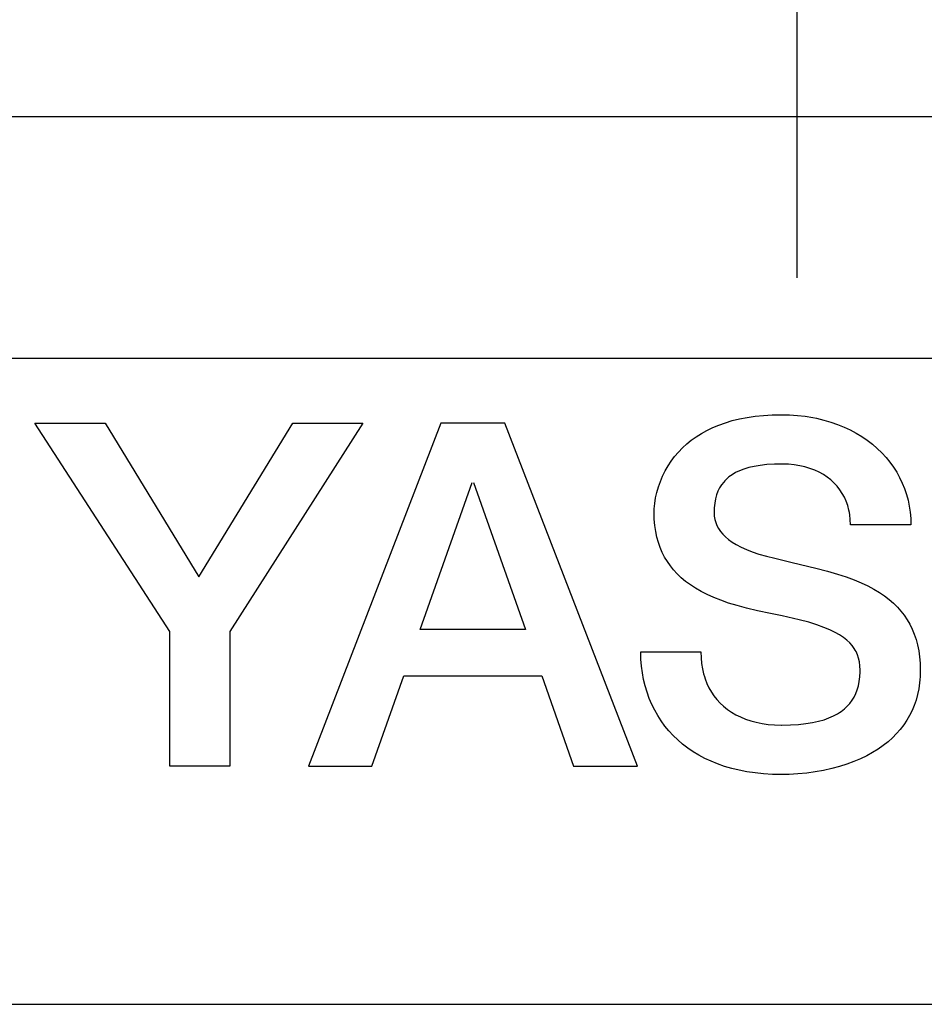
# Model space of a CAD drawing. Extents: x 159 to 2026, y 157 to 1386.
# Tile 19 of 28: x 1264.19 to 1269.79, y 1010.5 to 1016.6. Entities that reach past the tile are written whole.
import ezdxf

# ---------------------------------------------------------------- set-up
doc = ezdxf.new("R2010")
doc.units = 0
doc.header["$LTSCALE"] = 115.5
doc.linetypes.add('CENTER', pattern=[0.6, 0.375, -0.075, 0.075, -0.075])
for name, color, linetype in [('ALL_AXIS', 7, 'CONTINUOUS'), ('ALL_CURVE', 7, 'CONTINUOUS'), ('ALL_FEATURES', 7, 'CONTINUOUS')]:
    doc.layers.add(name, color=color, linetype=linetype)

msp = doc.modelspace()

# ---------------------------------------------------------------- linework, layer by layer
at = {"layer": 'ALL_AXIS', "color": 7, "linetype": 'CENTER'}
msp.add_line((1269, 1028.5), (1269, 1015), dxfattribs=at)
at = {"layer": 'ALL_CURVE', "color": 4, "linetype": 'CONTINUOUS'}
for p, q in [((1297.5, 1014.5), (1260.5, 1014.5)), ((1260.5, 1010.5), (1278.5, 1010.5))]:
    msp.add_line(p, q, dxfattribs=at)
at = {"layer": 'ALL_FEATURES', "color": 7, "linetype": 'CONTINUOUS'}
for p, q in [((1244.3, 1016), (1298, 1016)), ((1264.2811, 1014.1), (1264.7158, 1014.1)), ((1265.116, 1012.8083), (1264.2811, 1014.1)), ((1264.7158, 1014.1), (1265.2958, 1013.1474)), ((1265.2958, 1013.1474), (1265.8786, 1014.0998)), ((1266.3118, 1014.0995), (1265.4884, 1012.8095)), ((1265.8786, 1014.0998), (1266.3118, 1014.0995)), ((1266.7954, 1014.0995), (1265.975, 1011.9748)), ((1267.192, 1014.0996), (1266.7954, 1014.0995)), ((1268.0128, 1011.9751), (1267.192, 1014.0996)), ((1268.5176, 1014.0884), (1268.5578, 1014.1027)), ((1268.5578, 1014.1027), (1268.6002, 1014.1153)), ((1268.6002, 1014.1153), (1268.6449, 1014.1262)), ((1268.6449, 1014.1262), (1268.692, 1014.1353)), ((1268.692, 1014.1353), (1268.7416, 1014.1426)), ((1268.7416, 1014.1426), (1268.7938, 1014.1479)), ((1268.7938, 1014.1479), (1268.8486, 1014.1512)), ((1268.8486, 1014.1512), (1268.9062, 1014.1523)), ((1268.9062, 1014.1523), (1268.9562, 1014.1511)), ((1268.9562, 1014.1511), (1269.0052, 1014.1478)), ((1269.0052, 1014.1478), (1269.053, 1014.1423)), ((1269.053, 1014.1423), (1269.0997, 1014.1347)), ((1269.0997, 1014.1347), (1269.1228, 1014.1301)), ((1269.1228, 1014.1301), (1269.1675, 1014.1194)), ((1269.1675, 1014.1194), (1269.2108, 1014.1068)), ((1269.2108, 1014.1068), (1269.2526, 1014.0922)), ((1268.3773, 1014.016), (1268.4094, 1014.0363)), ((1268.4094, 1014.0363), (1268.4435, 1014.0552)), ((1268.4435, 1014.0552), (1268.4795, 1014.0725)), ((1268.4795, 1014.0725), (1268.5176, 1014.0884)), ((1269.2526, 1014.0922), (1269.2928, 1014.0758)), ((1269.2928, 1014.0758), (1269.3315, 1014.0577)), ((1269.3315, 1014.0577), (1269.3685, 1014.0379)), ((1269.3685, 1014.0379), (1269.4038, 1014.0165)), ((1268.2919, 1013.9466), (1268.3185, 1013.9711)), ((1268.3185, 1013.9711), (1268.347, 1013.9942)), ((1268.347, 1013.9942), (1268.3773, 1014.016)), ((1269.4038, 1014.0165), (1269.4373, 1013.9935)), ((1269.4373, 1013.9935), (1269.469, 1013.969)), ((1268.2438, 1013.8935), (1268.267, 1013.9207)), ((1268.267, 1013.9207), (1268.2919, 1013.9466)), ((1269.469, 1013.969), (1269.4989, 1013.9432)), ((1269.4989, 1013.9432), (1269.5269, 1013.916)), ((1269.5269, 1013.916), (1269.553, 1013.8876)), ((1268.2029, 1013.8352), (1268.2225, 1013.865)), ((1268.2225, 1013.865), (1268.2438, 1013.8935)), ((1269.553, 1013.8876), (1269.5771, 1013.858)), ((1269.5771, 1013.858), (1269.5993, 1013.8272)), ((1268.1693, 1013.7721), (1268.1851, 1013.8042)), ((1268.1851, 1013.8042), (1268.2029, 1013.8352)), ((1268.6213, 1013.7933), (1268.5996, 1013.7805)), ((1268.6456, 1013.8049), (1268.6213, 1013.7933)), ((1268.6726, 1013.8153), (1268.6456, 1013.8049)), ((1268.7028, 1013.8244), (1268.6726, 1013.8153)), ((1268.7364, 1013.8321), (1268.7028, 1013.8244)), ((1268.7738, 1013.8384), (1268.7364, 1013.8321)), ((1268.8155, 1013.843), (1268.7738, 1013.8384)), ((1268.8618, 1013.8459), (1268.8155, 1013.843)), ((1268.9084, 1013.8467), (1268.8618, 1013.8459)), ((1268.9114, 1013.8467), (1268.9084, 1013.8467)), ((1268.9483, 1013.8454), (1268.9114, 1013.8467)), ((1268.9839, 1013.842), (1268.9483, 1013.8454)), ((1269.0182, 1013.8365), (1268.9839, 1013.842)), ((1269.0509, 1013.829), (1269.0182, 1013.8365)), ((1269.0821, 1013.8196), (1269.0509, 1013.829)), ((1269.1115, 1013.8084), (1269.0821, 1013.8196)), ((1269.1392, 1013.7956), (1269.1115, 1013.8084)), ((1269.1651, 1013.7811), (1269.1392, 1013.7956)), ((1269.5993, 1013.8272), (1269.6194, 1013.7954)), ((1269.6194, 1013.7954), (1269.6376, 1013.7626)), ((1266.6671, 1012.8209), (1266.9899, 1013.7333)), ((1266.9976, 1013.7333), (1267.319, 1012.8209)), ((1268.1434, 1013.7052), (1268.1553, 1013.7391)), ((1268.1553, 1013.7391), (1268.1693, 1013.7721)), ((1268.5475, 1013.7351), (1268.534, 1013.7174)), ((1268.555, 1013.7434), (1268.5475, 1013.7351)), ((1268.5629, 1013.7515), (1268.555, 1013.7434)), ((1268.5802, 1013.7666), (1268.5629, 1013.7515)), ((1268.5996, 1013.7805), (1268.5802, 1013.7666)), ((1269.1892, 1013.7652), (1269.1651, 1013.7811)), ((1269.2115, 1013.7478), (1269.1892, 1013.7652)), ((1269.232, 1013.7291), (1269.2115, 1013.7478)), ((1269.2506, 1013.709), (1269.232, 1013.7291)), ((1269.6376, 1013.7626), (1269.6537, 1013.7289)), ((1269.6537, 1013.7289), (1269.6677, 1013.6942)), ((1268.1259, 1013.6363), (1268.1335, 1013.6708)), ((1268.1335, 1013.6708), (1268.1434, 1013.7052)), ((1268.5122, 1013.6777), (1268.5039, 1013.6554)), ((1268.5223, 1013.6983), (1268.5122, 1013.6777)), ((1268.534, 1013.7174), (1268.5223, 1013.6983)), ((1269.2673, 1013.6877), (1269.2506, 1013.709)), ((1269.2823, 1013.6651), (1269.2673, 1013.6877)), ((1269.6677, 1013.6942), (1269.6797, 1013.6587)), ((1268.1205, 1013.6023), (1268.1259, 1013.6363)), ((1268.4924, 1013.6049), (1268.4893, 1013.5762)), ((1268.4973, 1013.6313), (1268.4924, 1013.6049)), ((1268.5039, 1013.6554), (1268.4973, 1013.6313)), ((1269.2954, 1013.6412), (1269.2823, 1013.6651)), ((1269.3066, 1013.616), (1269.2954, 1013.6412)), ((1269.3159, 1013.5895), (1269.3066, 1013.616)), ((1269.6797, 1013.6587), (1269.6895, 1013.6224)), ((1269.6895, 1013.6224), (1269.6973, 1013.5853)), ((1268.1167, 1013.5447), (1268.1175, 1013.5696)), ((1268.1178, 1013.5043), (1268.1167, 1013.5447)), ((1268.1175, 1013.5696), (1268.1205, 1013.6023)), ((1268.4893, 1013.5762), (1268.4883, 1013.5447)), ((1268.4883, 1013.5447), (1268.4894, 1013.5235)), ((1269.3232, 1013.5617), (1269.3159, 1013.5895)), ((1269.3261, 1013.5473), (1269.3232, 1013.5617)), ((1269.3285, 1013.5326), (1269.3261, 1013.5473)), ((1269.6973, 1013.5853), (1269.7028, 1013.5475)), ((1269.7028, 1013.5475), (1269.7062, 1013.509)), ((1268.1211, 1013.4659), (1268.1178, 1013.5043)), ((1268.4894, 1013.5235), (1268.4927, 1013.5033)), ((1268.4927, 1013.5033), (1268.498, 1013.4839)), ((1268.498, 1013.4839), (1268.5055, 1013.4652)), ((1269.3318, 1013.5021), (1269.3285, 1013.5326)), ((1269.3329, 1013.4703), (1269.3318, 1013.5021)), ((1269.7062, 1013.509), (1269.7074, 1013.4698)), ((1268.1264, 1013.4293), (1268.1211, 1013.4659)), ((1268.1337, 1013.3945), (1268.1264, 1013.4293)), ((1268.5055, 1013.4652), (1268.5151, 1013.447)), ((1268.5151, 1013.447), (1268.527, 1013.4294)), ((1268.527, 1013.4294), (1268.5412, 1013.4122)), ((1269.7074, 1013.4698), (1269.3329, 1013.4703)), ((1268.1429, 1013.3612), (1268.1337, 1013.3945)), ((1268.154, 1013.3295), (1268.1429, 1013.3612)), ((1268.5412, 1013.4122), (1268.558, 1013.3954)), ((1268.558, 1013.3954), (1268.5776, 1013.3789)), ((1268.5776, 1013.3789), (1268.6001, 1013.3629)), ((1268.6001, 1013.3629), (1268.6258, 1013.3472)), ((1268.167, 1013.2992), (1268.154, 1013.3295)), ((1268.6258, 1013.3472), (1268.655, 1013.332)), ((1268.655, 1013.332), (1268.6879, 1013.3172)), ((1268.6879, 1013.3172), (1268.7249, 1013.303)), ((1268.7249, 1013.303), (1268.7662, 1013.2893)), ((1268.1818, 1013.2703), (1268.167, 1013.2992)), ((1268.1985, 1013.2425), (1268.1818, 1013.2703)), ((1268.2171, 1013.2159), (1268.1985, 1013.2425)), ((1268.7662, 1013.2893), (1268.8125, 1013.2761)), ((1268.8125, 1013.2761), (1268.8653, 1013.2628)), ((1268.8653, 1013.2628), (1268.9062, 1013.2527)), ((1268.9062, 1013.2527), (1268.9726, 1013.2359)), ((1268.2376, 1013.1904), (1268.2171, 1013.2159)), ((1268.2602, 1013.1659), (1268.2376, 1013.1904)), ((1268.9726, 1013.2359), (1269.1187, 1013.201)), ((1269.1187, 1013.201), (1269.1905, 1013.1823)), ((1269.1905, 1013.1823), (1269.2519, 1013.1646)), ((1268.2849, 1013.1423), (1268.2602, 1013.1659)), ((1268.3118, 1013.1197), (1268.2849, 1013.1423)), ((1268.3411, 1013.098), (1268.3118, 1013.1197)), ((1269.2519, 1013.1646), (1269.3062, 1013.147)), ((1269.3062, 1013.147), (1269.3551, 1013.1291)), ((1269.3551, 1013.1291), (1269.3996, 1013.1106)), ((1268.3729, 1013.0772), (1268.3411, 1013.098)), ((1268.4075, 1013.0572), (1268.3729, 1013.0772)), ((1268.445, 1013.0381), (1268.4075, 1013.0572)), ((1269.3996, 1013.1106), (1269.4403, 1013.0915)), ((1269.4403, 1013.0915), (1269.4776, 1013.0717)), ((1269.4776, 1013.0717), (1269.5119, 1013.0511)), ((1268.4856, 1013.0198), (1268.445, 1013.0381)), ((1268.5299, 1013.0024), (1268.4856, 1013.0198)), ((1268.5781, 1012.9856), (1268.5299, 1013.0024)), ((1269.5119, 1013.0511), (1269.5434, 1013.0298)), ((1269.5434, 1013.0298), (1269.5724, 1013.0076)), ((1269.5724, 1013.0076), (1269.599, 1012.9845)), ((1268.6309, 1012.9696), (1268.5781, 1012.9856)), ((1268.6895, 1012.954), (1268.6309, 1012.9696)), ((1268.7561, 1012.9383), (1268.6895, 1012.954)), ((1268.8369, 1012.9213), (1268.7561, 1012.9383)), ((1269.599, 1012.9845), (1269.6234, 1012.9605)), ((1269.6234, 1012.9605), (1269.6457, 1012.9355)), ((1269.6457, 1012.9355), (1269.666, 1012.9095)), ((1268.9089, 1012.9065), (1268.8369, 1012.9213)), ((1268.9458, 1012.8986), (1268.9089, 1012.9065)), ((1269.0153, 1012.8821), (1268.9458, 1012.8986)), ((1269.0744, 1012.8662), (1269.0153, 1012.8821)), ((1269.666, 1012.9095), (1269.6843, 1012.8823)), ((1269.6843, 1012.8823), (1269.7008, 1012.8539)), ((1267.319, 1012.8209), (1266.6671, 1012.8209)), ((1269.125, 1012.8505), (1269.0744, 1012.8662)), ((1269.1684, 1012.8349), (1269.125, 1012.8505)), ((1269.2057, 1012.8193), (1269.1684, 1012.8349)), ((1269.2379, 1012.8037), (1269.2057, 1012.8193)), ((1269.7008, 1012.8539), (1269.7155, 1012.8242)), ((1269.7155, 1012.8242), (1269.7284, 1012.7931)), ((1265.116, 1011.9748), (1265.116, 1012.8083)), ((1265.4884, 1012.8095), (1265.4884, 1011.9748)), ((1269.2658, 1012.7879), (1269.2379, 1012.8037)), ((1269.2898, 1012.7719), (1269.2658, 1012.7879)), ((1269.3105, 1012.7556), (1269.2898, 1012.7719)), ((1269.3283, 1012.7389), (1269.3105, 1012.7556)), ((1269.7284, 1012.7931), (1269.7394, 1012.7605)), ((1269.7394, 1012.7605), (1269.7486, 1012.7263)), ((1269.3436, 1012.7216), (1269.3283, 1012.7389)), ((1269.3565, 1012.7036), (1269.3436, 1012.7216)), ((1269.3622, 1012.6942), (1269.3565, 1012.7036)), ((1269.3674, 1012.6847), (1269.3622, 1012.6942)), ((1269.7486, 1012.7263), (1269.7558, 1012.6902)), ((1269.7558, 1012.6902), (1269.7611, 1012.6523)), ((1268.0334, 1012.6819), (1268.0334, 1012.6838)), ((1268.0334, 1012.6838), (1268.4063, 1012.6838)), ((1268.0346, 1012.6384), (1268.0334, 1012.6819)), ((1268.0381, 1012.5956), (1268.0346, 1012.6384)), ((1268.4063, 1012.6838), (1268.4075, 1012.6469)), ((1268.4075, 1012.6469), (1268.4107, 1012.6117)), ((1269.3762, 1012.6648), (1269.3674, 1012.6847)), ((1269.3831, 1012.6438), (1269.3762, 1012.6648)), ((1269.388, 1012.6213), (1269.3831, 1012.6438)), ((1269.7611, 1012.6523), (1269.7644, 1012.6125)), ((1268.0437, 1012.5535), (1268.0381, 1012.5956)), ((1268.4107, 1012.6117), (1268.416, 1012.5782)), ((1268.416, 1012.5782), (1268.4233, 1012.5464)), ((1269.3911, 1012.597), (1269.388, 1012.6213)), ((1269.3921, 1012.5705), (1269.3911, 1012.597)), ((1269.392, 1012.5603), (1269.3921, 1012.5705)), ((1269.7644, 1012.6125), (1269.7655, 1012.5705)), ((1269.7655, 1012.5705), (1269.7644, 1012.5304)), ((1266.3678, 1011.9748), (1266.5655, 1012.5338)), ((1266.5655, 1012.5338), (1267.4202, 1012.5338)), ((1267.4202, 1012.5338), (1267.617, 1011.9751)), ((1268.0514, 1012.5123), (1268.0437, 1012.5535)), ((1268.0612, 1012.4721), (1268.0514, 1012.5123)), ((1268.4233, 1012.5464), (1268.4277, 1012.531)), ((1268.4277, 1012.531), (1268.4325, 1012.5161)), ((1268.4325, 1012.5161), (1268.4435, 1012.4874)), ((1269.3869, 1012.4997), (1269.3904, 1012.5287)), ((1269.3904, 1012.5287), (1269.392, 1012.5603)), ((1269.763, 1012.5109), (1269.7611, 1012.4918)), ((1269.7644, 1012.5304), (1269.763, 1012.5109)), ((1268.073, 1012.4329), (1268.0612, 1012.4721)), ((1268.4435, 1012.4874), (1268.4564, 1012.4602)), ((1268.4564, 1012.4602), (1268.471, 1012.4345)), ((1269.3659, 1012.425), (1269.3746, 1012.4481)), ((1269.3746, 1012.4481), (1269.3816, 1012.473)), ((1269.3816, 1012.473), (1269.3869, 1012.4997)), ((1269.7557, 1012.4547), (1269.7483, 1012.419)), ((1269.7611, 1012.4918), (1269.7557, 1012.4547)), ((1268.0868, 1012.3949), (1268.073, 1012.4329)), ((1268.1025, 1012.3581), (1268.0868, 1012.3949)), ((1268.471, 1012.4345), (1268.4874, 1012.4102)), ((1268.4874, 1012.4102), (1268.5055, 1012.3874)), ((1268.5055, 1012.3874), (1268.5254, 1012.3659)), ((1269.3432, 1012.3831), (1269.3554, 1012.4034)), ((1269.3554, 1012.4034), (1269.3659, 1012.425)), ((1269.7483, 1012.419), (1269.7388, 1012.3847)), ((1268.1201, 1012.3226), (1268.1025, 1012.3581)), ((1268.5254, 1012.3659), (1268.5471, 1012.3458)), ((1268.5471, 1012.3458), (1268.5705, 1012.3271)), ((1268.5705, 1012.3271), (1268.5958, 1012.3098)), ((1269.2751, 1012.3141), (1269.2953, 1012.3297)), ((1269.2953, 1012.3297), (1269.3132, 1012.3464)), ((1269.3132, 1012.3464), (1269.3292, 1012.3642)), ((1269.3292, 1012.3642), (1269.3432, 1012.3831)), ((1269.7274, 1012.3515), (1269.7141, 1012.3196)), ((1269.7388, 1012.3847), (1269.7274, 1012.3515)), ((1268.1395, 1012.2883), (1268.1201, 1012.3226)), ((1268.1608, 1012.2554), (1268.1395, 1012.2883)), ((1268.5958, 1012.3098), (1268.6229, 1012.294)), ((1268.6229, 1012.294), (1268.6518, 1012.2797)), ((1268.6518, 1012.2797), (1268.6826, 1012.267)), ((1268.6826, 1012.267), (1268.7152, 1012.256)), ((1269.135, 1012.2535), (1269.169, 1012.2631)), ((1269.169, 1012.2631), (1269.1997, 1012.274)), ((1269.1997, 1012.274), (1269.2275, 1012.2862)), ((1269.2275, 1012.2862), (1269.2525, 1012.2996)), ((1269.2525, 1012.2996), (1269.2641, 1012.3067)), ((1269.2641, 1012.3067), (1269.2751, 1012.3141)), ((1269.6988, 1012.2889), (1269.6816, 1012.2592)), ((1269.7141, 1012.3196), (1269.6988, 1012.2889)), ((1268.1838, 1012.2238), (1268.1608, 1012.2554)), ((1268.2085, 1012.1937), (1268.1838, 1012.2238)), ((1268.7152, 1012.256), (1268.7496, 1012.2468)), ((1268.7496, 1012.2468), (1268.7858, 1012.2394)), ((1268.7858, 1012.2394), (1268.8237, 1012.234)), ((1268.8237, 1012.234), (1268.8632, 1012.2307)), ((1268.8632, 1012.2307), (1268.9042, 1012.2295)), ((1268.9042, 1012.2295), (1268.9062, 1012.2295)), ((1268.9062, 1012.2295), (1268.9609, 1012.2306)), ((1268.9609, 1012.2306), (1269.0108, 1012.2337)), ((1269.0108, 1012.2337), (1269.0562, 1012.2386)), ((1269.0562, 1012.2386), (1269.0975, 1012.2453)), ((1269.0975, 1012.2453), (1269.135, 1012.2535)), ((1269.6413, 1012.203), (1269.6181, 1012.1765)), ((1269.6624, 1012.2306), (1269.6413, 1012.203)), ((1269.6816, 1012.2592), (1269.6624, 1012.2306)), ((1268.235, 1012.1649), (1268.2085, 1012.1937)), ((1268.2633, 1012.1376), (1268.235, 1012.1649)), ((1269.5928, 1012.1509), (1269.5654, 1012.1264)), ((1269.6181, 1012.1765), (1269.5928, 1012.1509)), ((1268.2932, 1012.1118), (1268.2633, 1012.1376)), ((1268.3249, 1012.0874), (1268.2932, 1012.1118)), ((1268.3584, 1012.0646), (1268.3249, 1012.0874)), ((1269.504, 1012.0806), (1269.4699, 1012.0594)), ((1269.5358, 1012.103), (1269.504, 1012.0806)), ((1269.5654, 1012.1264), (1269.5358, 1012.103)), ((1268.3936, 1012.0433), (1268.3584, 1012.0646)), ((1268.4306, 1012.0235), (1268.3936, 1012.0433)), ((1268.4694, 1012.0054), (1268.4306, 1012.0235)), ((1269.3948, 1012.0205), (1269.3537, 1012.0031)), ((1269.4335, 1012.0393), (1269.3948, 1012.0205)), ((1269.4699, 1012.0594), (1269.4335, 1012.0393)), ((1265.4884, 1011.9748), (1265.116, 1011.9748)), ((1265.975, 1011.9748), (1266.3678, 1011.9748)), ((1267.617, 1011.9751), (1268.0128, 1011.9751)), ((1268.51, 1011.9889), (1268.4694, 1012.0054)), ((1268.5526, 1011.9741), (1268.51, 1011.9889)), ((1268.597, 1011.9611), (1268.5526, 1011.9741)), ((1268.6434, 1011.9499), (1268.597, 1011.9611)), ((1269.2166, 1011.9597), (1269.1667, 1011.9487)), ((1269.2645, 1011.9726), (1269.2166, 1011.9597)), ((1269.3102, 1011.9871), (1269.2645, 1011.9726)), ((1269.3537, 1012.0031), (1269.3102, 1011.9871)), ((1268.6918, 1011.9405), (1268.6434, 1011.9499)), ((1268.7423, 1011.9332), (1268.6918, 1011.9405)), ((1268.7948, 1011.9278), (1268.7423, 1011.9332)), ((1268.8494, 1011.9245), (1268.7948, 1011.9278)), ((1268.9062, 1011.9234), (1268.8494, 1011.9245)), ((1268.9523, 1011.9242), (1268.9062, 1011.9234)), ((1269.0073, 1011.9271), (1268.9523, 1011.9242)), ((1269.0617, 1011.9323), (1269.0073, 1011.9271)), ((1269.115, 1011.9395), (1269.0617, 1011.9323)), ((1269.1667, 1011.9487), (1269.115, 1011.9395))]:
    msp.add_line(p, q, dxfattribs=at)

doc.saveas('drawing.dxf')
